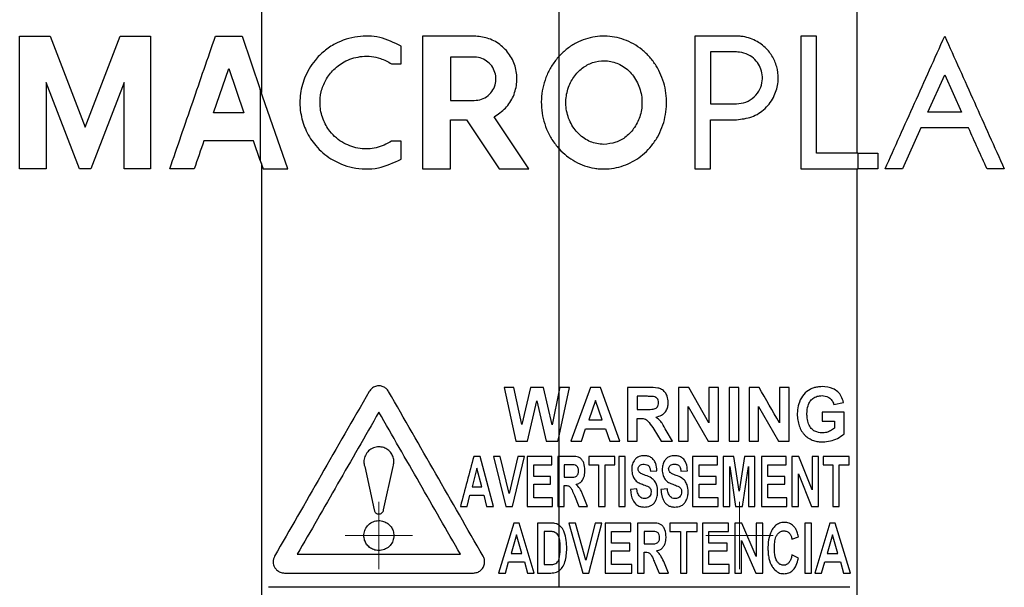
# Model space of a CAD drawing. Header units: millimetres. Extents: x 51 to 2966, y 67 to 3970.
# Tile 11 of 85: x 579 to 711, y 1713 to 1789. Entities that reach past the tile are written whole.
import ezdxf

# ---------------------------------------------------------------- set-up
doc = ezdxf.new("R2010")
doc.units = ezdxf.units.MM

# ---------------------------------------------------------------- blocks, each defined once
blk = doc.blocks.new('SW_CENTERMARKSYMBOL_1')
at = {"color": 0, "linetype": 'Continuous', "lineweight": 18}
for p, q in [((0, 2.5), (0, 4.5)), ((0, 0), (0, 2.5)), ((-2.5, 0), (-4.5, 0)), ((0, 0), (-2.5, 0)), ((0, 0), (0, -2.5)), ((0, 0), (2.5, 0)), ((2.5, 0), (4.5, 0)), ((0, -2.5), (0, -4.5))]:
    blk.add_line(p, q, dxfattribs=at)
blk = doc.blocks.new('SW_CENTERMARKSYMBOL_3')
at = {"color": 0, "linetype": 'Continuous', "lineweight": 18}
for p, q in [((0, 2.5), (0, 4.5)), ((0, 0), (0, 2.5)), ((-2.5, 0), (-4.5, 0)), ((0, 0), (-2.5, 0)), ((0, 0), (0, -2.5)), ((0, 0), (2.5, 0)), ((2.5, 0), (4.5, 0)), ((0, -2.5), (0, -4.5))]:
    blk.add_line(p, q, dxfattribs=at)

msp = doc.modelspace()

# ---------------------------------------------------------------- linework, layer by layer
at = {"color": 7, "linetype": 'Continuous', "lineweight": 25}
for p, q in [((691.09, 1844.75), (691.09, 1771.31)), ((651.3, 1784.26), (651.3, 1829.14)), ((611.52, 1828.33), (611.52, 1779.41)), ((579.21, 1769.2), (579.21, 1786.94)), ((579.21, 1786.94), (583.27, 1786.94)), ((583.27, 1786.94), (587.96, 1774.77)), ((587.96, 1774.77), (592.66, 1786.94)), ((592.66, 1786.94), (596.71, 1786.94)), ((596.71, 1786.94), (596.71, 1769.2)), ((605.38, 1786.94), (608.93, 1786.94)), ((608.93, 1786.94), (611.37, 1779.83)), ((633.04, 1786.94), (633.04, 1769.2)), ((639.97, 1786.94), (633.04, 1786.94)), ((675.01, 1786.94), (669.43, 1786.94)), ((669.43, 1786.94), (669.43, 1769.2)), ((685.7, 1786.94), (683.59, 1786.94)), ((683.59, 1786.94), (683.59, 1769.2)), ((685.7, 1771.31), (685.7, 1786.94)), ((630.2, 1783.24), (630.2, 1785.61)), ((675.01, 1784.83), (671.54, 1784.83)), ((671.54, 1784.83), (671.54, 1777.89)), ((628.92, 1783.24), (630.2, 1783.24)), ((639.97, 1784.12), (636.77, 1784.12)), ((636.77, 1784.12), (636.77, 1778.35)), ((651.3, 1771.88), (651.3, 1784.26)), ((605.11, 1776.68), (607.15, 1782.6)), ((607.15, 1782.6), (609.19, 1776.68)), ((700.59, 1776.79), (702.83, 1781.79)), ((702.83, 1781.79), (705.08, 1776.79)), ((587.19, 1769.2), (582.74, 1780.75)), ((582.74, 1780.75), (582.74, 1769.2)), ((593.19, 1780.75), (588.74, 1769.2)), ((593.19, 1769.2), (593.19, 1780.75)), ((615.04, 1769.2), (611.37, 1779.83)), ((611.37, 1779.83), (611.37, 1770.34)), ((636.77, 1778.35), (639.97, 1778.35)), ((671.54, 1777.89), (675.01, 1777.89)), ((609.19, 1776.68), (605.11, 1776.68)), ((705.08, 1776.79), (700.59, 1776.79)), ((636.77, 1775.76), (638.94, 1775.76)), ((636.77, 1769.2), (636.77, 1775.76)), ((638.94, 1775.76), (643.31, 1769.2)), ((647.25, 1769.2), (642.61, 1776.18)), ((671.54, 1775.78), (675.01, 1775.78)), ((671.54, 1769.2), (671.54, 1775.78)), ((699.64, 1774.68), (697.18, 1769.2)), ((611.37, 1770.34), (610.47, 1772.97)), ((630.2, 1772.9), (628.92, 1772.9)), ((630.2, 1770.53), (630.2, 1772.9)), ((651.3, 1739.66), (651.3, 1771.88)), ((691.23, 1771.31), (691.23, 1769.2)), ((693.88, 1771.31), (693.88, 1769.2)), ((611.37, 1770.34), (611.77, 1769.2)), ((611.52, 1769.92), (611.52, 1558.93)), ((582.74, 1769.2), (579.21, 1769.2)), ((596.71, 1769.2), (593.19, 1769.2)), ((602.53, 1769.2), (599.26, 1769.2)), ((611.77, 1769.2), (615.04, 1769.2)), ((633.04, 1769.2), (636.77, 1769.2)), ((643.31, 1769.2), (647.25, 1769.2)), ((691.09, 1769.2), (691.09, 1558.93)), ((693.88, 1769.2), (691.23, 1769.2)), ((697.18, 1769.2), (694.86, 1769.2)), ((643.95, 1740.04), (645.54, 1732.85)), ((645.27, 1740.04), (643.95, 1740.04)), ((646.3, 1735.1), (645.27, 1740.04)), ((647.46, 1740.04), (646.3, 1735.1)), ((649.21, 1740.04), (647.46, 1740.04)), ((650.36, 1735.02), (649.21, 1740.04)), ((651.3, 1739.66), (650.36, 1735.02)), ((651.38, 1740.04), (651.3, 1739.66)), ((651.3, 1733.56), (652.71, 1740.04)), ((651.3, 1733.56), (651.3, 1739.66)), ((652.71, 1740.04), (651.38, 1740.04)), ((655.49, 1740.04), (652.89, 1732.85)), ((656.83, 1740.04), (655.49, 1740.04)), ((659.44, 1732.85), (656.83, 1740.04)), ((660.45, 1740.04), (660.45, 1732.85)), ((663.28, 1740.04), (660.45, 1740.04)), ((668.63, 1740.04), (667.28, 1740.04)), ((667.28, 1740.04), (667.28, 1732.85)), ((671.33, 1735.33), (668.63, 1740.04)), ((671.33, 1740.04), (671.33, 1735.33)), ((672.62, 1740.04), (671.33, 1740.04)), ((672.62, 1732.85), (672.62, 1740.04)), ((675.3, 1740.04), (674.01, 1740.04)), ((674.01, 1740.04), (674.01, 1732.85)), ((675.3, 1732.85), (675.3, 1740.04)), ((676.68, 1740.04), (676.68, 1732.85)), ((680.74, 1740.04), (680.74, 1735.33)), ((682.03, 1740.04), (680.74, 1740.04)), ((682.03, 1732.85), (682.03, 1740.04)), ((656.17, 1738.29), (655.27, 1735.71)), ((657.07, 1735.71), (656.17, 1738.29)), ((662.85, 1738.85), (661.74, 1738.85)), ((661.74, 1738.85), (661.74, 1737.09)), ((647.07, 1732.85), (648.33, 1738.23)), ((648.33, 1738.23), (649.56, 1732.85)), ((661.74, 1737.09), (662.79, 1737.09)), ((668.57, 1737.5), (671.23, 1732.85)), ((668.57, 1732.85), (668.57, 1737.5)), ((677.97, 1737.5), (680.64, 1732.85)), ((677.97, 1732.85), (677.97, 1737.5)), ((688.02, 1737.74), (689.31, 1738.02)), ((655.27, 1735.71), (657.07, 1735.71)), ((661.74, 1735.9), (662.04, 1735.9)), ((661.74, 1732.85), (661.74, 1735.9)), ((686.45, 1736.73), (686.45, 1735.53)), ((689.4, 1736.73), (686.45, 1736.73)), ((689.4, 1733.84), (689.4, 1736.73)), ((654.28, 1732.85), (654.85, 1734.51)), ((654.85, 1734.51), (657.49, 1734.51)), ((657.49, 1734.51), (658.06, 1732.85)), ((663.96, 1734.48), (664.92, 1732.85)), ((686.45, 1735.53), (688.11, 1735.53)), ((688.11, 1735.53), (688.11, 1734.59)), ((651.15, 1732.85), (651.3, 1733.56)), ((651.3, 1730.83), (651.3, 1733.56)), ((666.45, 1732.85), (665.62, 1734.28)), ((645.54, 1732.85), (647.07, 1732.85)), ((649.56, 1732.85), (651.15, 1732.85)), ((652.89, 1732.85), (654.28, 1732.85)), ((658.06, 1732.85), (659.44, 1732.85)), ((660.45, 1732.85), (661.74, 1732.85)), ((664.92, 1732.85), (666.45, 1732.85)), ((667.28, 1732.85), (668.57, 1732.85)), ((671.23, 1732.85), (672.62, 1732.85)), ((674.01, 1732.85), (675.3, 1732.85)), ((676.68, 1732.85), (677.97, 1732.85)), ((680.64, 1732.85), (682.03, 1732.85)), ((642.53, 1724.15), (640.74, 1730.83)), ((642.53, 1730.83), (644.18, 1724.15)), ((643.43, 1730.83), (642.53, 1730.83)), ((644.65, 1725.89), (643.43, 1730.83)), ((645.79, 1730.83), (644.65, 1725.89)), ((645.07, 1724.15), (646.69, 1730.83)), ((646.69, 1730.83), (645.79, 1730.83)), ((647.04, 1730.83), (647.04, 1724.15)), ((650.33, 1730.83), (647.04, 1730.83)), ((650.33, 1729.7), (650.33, 1730.83)), ((651.11, 1730.83), (651.11, 1724.15)), ((651.3, 1730.83), (651.11, 1730.83)), ((651.3, 1724.15), (651.3, 1730.83)), ((653.01, 1730.83), (651.3, 1730.83)), ((655.28, 1730.83), (655.28, 1729.7)), ((658.75, 1730.83), (655.28, 1730.83)), ((658.75, 1729.7), (658.75, 1730.83)), ((659.27, 1730.83), (659.27, 1724.15)), ((660.13, 1730.83), (659.27, 1730.83)), ((660.13, 1724.15), (660.13, 1730.83)), ((669.15, 1730.83), (669.15, 1724.15)), ((672.45, 1730.83), (669.15, 1730.83)), ((672.45, 1729.7), (672.45, 1730.83)), ((673.23, 1730.83), (673.23, 1724.15)), ((674.66, 1730.83), (673.23, 1730.83)), ((675.35, 1726.19), (674.66, 1730.83)), ((676.06, 1730.83), (675.35, 1726.19)), ((677.48, 1730.83), (676.06, 1730.83)), ((677.48, 1724.15), (677.48, 1730.83)), ((678.35, 1730.83), (678.35, 1724.15)), ((681.64, 1730.83), (678.35, 1730.83)), ((681.64, 1729.7), (681.64, 1730.83)), ((682.42, 1730.83), (682.42, 1724.15)), ((683.33, 1730.83), (682.42, 1730.83)), ((685.11, 1726.37), (683.33, 1730.83)), ((685.11, 1730.83), (685.11, 1726.37)), ((685.98, 1730.83), (685.11, 1730.83)), ((685.98, 1724.15), (685.98, 1730.83)), ((686.58, 1730.83), (686.58, 1729.7)), ((690.05, 1729.7), (690.05, 1730.83)), ((625.32, 1729.48), (626.6, 1723.68)), ((627.84, 1723.68), (629.12, 1729.48)), ((640.32, 1729.26), (639.68, 1726.75)), ((640.96, 1726.75), (640.32, 1729.26)), ((647.91, 1729.7), (650.33, 1729.7)), ((647.91, 1728.14), (647.91, 1729.7)), ((652.72, 1729.7), (651.98, 1729.7)), ((651.98, 1729.7), (651.98, 1728.06)), ((655.28, 1729.7), (656.58, 1729.7)), ((656.58, 1729.7), (656.58, 1724.15)), ((657.45, 1724.15), (657.45, 1729.7)), ((670.02, 1728.14), (670.02, 1729.7)), ((674.1, 1729.5), (674.89, 1724.15)), ((674.1, 1724.15), (674.1, 1729.5)), ((675.79, 1724.15), (676.61, 1729.5)), ((676.61, 1729.5), (676.61, 1724.15)), ((679.21, 1729.7), (681.64, 1729.7)), ((679.21, 1728.14), (679.21, 1729.7)), ((686.58, 1729.7), (687.89, 1729.7)), ((687.89, 1729.7), (687.89, 1724.15)), ((688.75, 1729.7), (690.05, 1729.7)), ((688.75, 1724.15), (688.75, 1729.7)), ((650.16, 1728.14), (647.91, 1728.14)), ((650.16, 1727.1), (650.16, 1728.14)), ((651.98, 1728.06), (652.68, 1728.06)), ((663.52, 1728.84), (664.38, 1728.92)), ((667.59, 1728.84), (668.46, 1728.92)), ((672.28, 1728.14), (670.02, 1728.14)), ((672.28, 1727.1), (672.28, 1728.14)), ((681.47, 1728.14), (679.21, 1728.14)), ((681.47, 1727.1), (681.47, 1728.14)), ((683.29, 1728.51), (685.04, 1724.15)), ((683.29, 1724.15), (683.29, 1728.51)), ((639.68, 1726.75), (640.96, 1726.75)), ((647.91, 1727.1), (650.16, 1727.1)), ((647.91, 1725.28), (647.91, 1727.1)), ((651.98, 1726.93), (652.17, 1726.93)), ((651.98, 1724.15), (651.98, 1726.93)), ((661.69, 1726.49), (660.83, 1726.41)), ((665.77, 1726.49), (664.9, 1726.41)), ((670.02, 1727.1), (672.28, 1727.1)), ((670.02, 1725.28), (670.02, 1727.1)), ((679.21, 1727.1), (681.47, 1727.1)), ((679.21, 1725.28), (679.21, 1727.1)), ((639.02, 1724.15), (639.39, 1725.63)), ((639.39, 1725.63), (641.24, 1725.63)), ((641.24, 1725.63), (641.62, 1724.15)), ((650.42, 1725.28), (647.91, 1725.28)), ((650.42, 1724.15), (650.42, 1725.28)), ((653.35, 1725.61), (653.94, 1724.15)), ((655.1, 1724.15), (654.57, 1725.46)), ((672.54, 1724.15), (672.54, 1725.28)), ((681.73, 1725.28), (679.21, 1725.28)), ((681.73, 1724.15), (681.73, 1725.28)), ((638.11, 1724.15), (639.02, 1724.15)), ((641.62, 1724.15), (642.53, 1724.15)), ((644.18, 1724.15), (645.07, 1724.15)), ((647.04, 1724.15), (650.42, 1724.15)), ((651.11, 1724.15), (651.3, 1724.15)), ((651.3, 1721.65), (651.3, 1724.15)), ((651.3, 1724.15), (651.98, 1724.15)), ((653.94, 1724.15), (655.1, 1724.15)), ((656.58, 1724.15), (657.45, 1724.15)), ((659.27, 1724.15), (660.13, 1724.15)), ((669.15, 1724.15), (672.54, 1724.15)), ((673.23, 1724.15), (674.1, 1724.15)), ((674.89, 1724.15), (675.79, 1724.15)), ((676.61, 1724.15), (677.48, 1724.15)), ((682.42, 1724.15), (683.29, 1724.15)), ((685.04, 1724.15), (685.98, 1724.15)), ((687.89, 1724.15), (688.75, 1724.15)), ((645.24, 1721.93), (643.22, 1715.26)), ((645.97, 1721.93), (645.24, 1721.93)), ((647.99, 1715.26), (645.97, 1721.93)), ((648.43, 1721.93), (648.43, 1715.26)), ((650.14, 1721.93), (648.43, 1721.93)), ((651.3, 1719.98), (651.3, 1721.65)), ((652.59, 1721.93), (654.47, 1715.26)), ((653.49, 1721.93), (652.59, 1721.93)), ((654.89, 1716.99), (653.49, 1721.93)), ((656.11, 1721.93), (654.89, 1716.99)), ((655.27, 1715.26), (657.01, 1721.93)), ((657.01, 1721.93), (656.11, 1721.93)), ((657.45, 1721.93), (657.45, 1715.26)), ((660.91, 1721.93), (657.45, 1721.93)), ((660.91, 1720.81), (660.91, 1721.93)), ((661.78, 1721.93), (661.78, 1715.26)), ((663.77, 1721.93), (661.78, 1721.93)), ((666.12, 1721.93), (666.12, 1720.81)), ((669.76, 1721.93), (666.12, 1721.93)), ((669.76, 1720.81), (669.76, 1721.93)), ((670.45, 1721.93), (670.45, 1715.26)), ((673.92, 1721.93), (670.45, 1721.93)), ((673.92, 1720.81), (673.92, 1721.93)), ((674.79, 1721.93), (674.79, 1715.26)), ((677.65, 1717.48), (675.7, 1721.93)), ((677.65, 1721.93), (677.65, 1717.48)), ((678.52, 1721.93), (677.65, 1721.93)), ((678.52, 1715.26), (678.52, 1721.93)), ((684.16, 1721.93), (684.16, 1715.26)), ((685.02, 1721.93), (684.16, 1721.93)), ((685.02, 1715.26), (685.02, 1721.93)), ((687.47, 1721.93), (685.46, 1715.26)), ((688.21, 1721.93), (687.47, 1721.93)), ((690.23, 1715.26), (688.21, 1721.93)), ((645.61, 1720.36), (644.89, 1717.86)), ((646.33, 1717.86), (645.61, 1720.36)), ((649.76, 1720.81), (649.29, 1720.81)), ((649.29, 1720.81), (649.29, 1716.38)), ((651.3, 1717.17), (651.3, 1719.98)), ((658.31, 1720.81), (660.91, 1720.81)), ((658.31, 1719.25), (658.31, 1720.81)), ((662.65, 1720.81), (662.65, 1719.16)), ((666.12, 1720.81), (667.51, 1720.81)), ((667.51, 1720.81), (667.51, 1715.26)), ((668.37, 1715.26), (668.37, 1720.81)), ((671.32, 1719.25), (671.32, 1720.81)), ((682.42, 1719.77), (683.29, 1720.11)), ((687.84, 1720.36), (687.12, 1717.86)), ((688.56, 1717.86), (687.84, 1720.36)), ((660.74, 1719.25), (658.31, 1719.25)), ((660.74, 1718.21), (660.74, 1719.25)), ((662.65, 1719.16), (663.41, 1719.16)), ((673.75, 1719.25), (671.32, 1719.25)), ((673.75, 1718.21), (673.75, 1719.25)), ((675.66, 1719.61), (677.58, 1715.26)), ((675.66, 1715.26), (675.66, 1719.61)), ((644.89, 1717.86), (646.33, 1717.86)), ((658.31, 1718.21), (660.74, 1718.21)), ((658.31, 1716.38), (658.31, 1718.21)), ((662.65, 1718.03), (662.84, 1718.03)), ((662.65, 1715.26), (662.65, 1718.03)), ((671.32, 1718.21), (673.75, 1718.21)), ((671.32, 1716.38), (671.32, 1718.21)), ((683.29, 1717.25), (682.42, 1717.69)), ((687.12, 1717.86), (688.56, 1717.86)), ((644.14, 1715.26), (644.56, 1716.73)), ((644.56, 1716.73), (646.66, 1716.73)), ((646.66, 1716.73), (647.08, 1715.26)), ((649.29, 1716.38), (650.06, 1716.38)), ((651.3, 1715.56), (651.3, 1717.17)), ((661, 1716.38), (658.31, 1716.38)), ((661, 1715.26), (661, 1716.38)), ((664.05, 1716.7), (664.68, 1715.26)), ((665.94, 1715.26), (665.38, 1716.56)), ((674.01, 1715.26), (674.01, 1716.38)), ((686.37, 1715.26), (686.8, 1716.73)), ((686.8, 1716.73), (688.89, 1716.73)), ((688.89, 1716.73), (689.32, 1715.26)), ((643.22, 1715.26), (644.14, 1715.26)), ((647.08, 1715.26), (647.99, 1715.26)), ((648.43, 1715.26), (650.19, 1715.26)), ((651.3, 1713.35), (651.3, 1715.56)), ((654.47, 1715.26), (655.27, 1715.26)), ((657.45, 1715.26), (661, 1715.26)), ((661.78, 1715.26), (662.65, 1715.26)), ((667.51, 1715.26), (668.37, 1715.26)), ((670.45, 1715.26), (674.01, 1715.26)), ((674.79, 1715.26), (675.66, 1715.26)), ((677.58, 1715.26), (678.52, 1715.26)), ((684.16, 1715.26), (685.02, 1715.26)), ((685.46, 1715.26), (686.37, 1715.26)), ((689.32, 1715.26), (690.23, 1715.26))]:
    msp.add_line(p, q, dxfattribs=at)
for points, knots in [([(630.2, 1785.61), (629.25, 1786.06), (627.36, 1786.97), (624.24, 1787.01), (621.75, 1786.22), (619.9, 1784.99), (618.43, 1783.54), (617.23, 1781.54), (616.59, 1778.98), (616.69, 1776.48), (617.45, 1774.17), (618.8, 1772.11), (620.88, 1770.34), (623.21, 1769.39), (625.4, 1769.15), (627.64, 1769.3), (629.19, 1770.05), (630.2, 1770.53)], [0, 0, 0, 0, 0.080975, 0.161682, 0.250438, 0.298929, 0.347384, 0.42007, 0.480474, 0.541084, 0.59739, 0.658434, 0.731263, 0.818131, 0.865769, 0.913384, 1, 1, 1, 1]), ([(651.3, 1771.88), (651.63, 1771.55), (652.28, 1770.91), (653.82, 1769.91), (655.35, 1769.37), (656.9, 1769.19), (658, 1769.2), (659.29, 1769.42), (660.53, 1769.86), (662.08, 1770.69), (663.43, 1771.92), (664.47, 1773.43), (665.08, 1774.73), (665.49, 1776.11), (665.68, 1777.54), (665.65, 1778.98), (665.41, 1780.39), (664.95, 1781.74), (664.29, 1783.01), (663.44, 1784.15), (662.42, 1785.13), (661.27, 1785.92), (660.02, 1786.49), (658.73, 1786.84), (657.42, 1786.97), (655.67, 1786.86), (653.94, 1786.28), (652.35, 1785.29), (651.66, 1784.61), (651.3, 1784.26)], [0, 0, 0, 0, 0.033845, 0.067611, 0.134284, 0.150606, 0.182987, 0.215366, 0.247741, 0.280112, 0.34544, 0.380634, 0.415826, 0.451017, 0.486205, 0.521393, 0.556581, 0.591767, 0.626955, 0.662144, 0.697338, 0.732361, 0.766306, 0.799297, 0.831597, 0.863565, 0.928188, 0.963529, 1, 1, 1, 1]), ([(599.26, 1769.2), (600.29, 1772.17), (602.34, 1778.12), (604.36, 1784), (605.38, 1786.94)], [0, 0, 0, 0, 0.49973, 1, 1, 1, 1]), ([(642.61, 1776.18), (643.14, 1776.53), (644.22, 1777.23), (645.28, 1778.9), (645.76, 1780.79), (645.58, 1782.73), (644.78, 1784.5), (643.44, 1785.88), (641.77, 1786.78), (640.56, 1786.88), (639.97, 1786.94)], [0, 0, 0, 0, 0.1272, 0.254433, 0.380919, 0.506843, 0.632309, 0.757315, 0.8822, 1, 1, 1, 1]), ([(675.01, 1775.78), (675.7, 1775.86), (677.09, 1776.01), (678.88, 1777.17), (680.12, 1778.84), (680.65, 1780.73), (680.55, 1782.47), (680, 1784.02), (679, 1785.38), (677.54, 1786.45), (676.1, 1786.9), (675.22, 1786.93), (675.01, 1786.94)], [0, 0, 0, 0, 0.123661, 0.247444, 0.365929, 0.46825, 0.556468, 0.64208, 0.735219, 0.841862, 0.962125, 1, 1, 1, 1]), ([(694.86, 1769.2), (696.17, 1772.12), (698.8, 1777.96), (701.49, 1783.94), (702.83, 1786.94)], [0, 0, 0, 0, 0.49907, 1, 1, 1, 1]), ([(702.83, 1786.94), (704.15, 1784), (706.79, 1778.13), (709.46, 1772.18), (710.8, 1769.2)], [0, 0, 0, 0, 0.499513, 1, 1, 1, 1]), ([(675.01, 1777.89), (675.43, 1777.94), (676.29, 1778.03), (677.4, 1778.74), (678.18, 1779.77), (678.51, 1780.93), (678.46, 1782.03), (678.11, 1783.01), (677.48, 1783.87), (676.56, 1784.53), (675.68, 1784.8), (675.14, 1784.82), (675.01, 1784.83)], [0, 0, 0, 0, 0.123048, 0.246283, 0.362794, 0.464732, 0.555133, 0.643378, 0.737883, 0.843919, 0.96225, 1, 1, 1, 1]), ([(628.92, 1772.9), (628.25, 1772.55), (626.9, 1771.86), (624.63, 1771.82), (622.45, 1772.53), (620.73, 1773.97), (619.66, 1775.82), (619.26, 1777.71), (619.44, 1779.53), (620.08, 1781.16), (621.2, 1782.61), (622.85, 1783.78), (625.01, 1784.37), (627.19, 1784.18), (628.43, 1783.51), (628.92, 1783.24)], [0, 0, 0, 0, 0.084611, 0.169006, 0.259632, 0.352393, 0.420201, 0.488346, 0.54854, 0.608, 0.674664, 0.753252, 0.843564, 0.938001, 1, 1, 1, 1]), ([(639.97, 1778.35), (640.3, 1778.38), (640.96, 1778.45), (641.84, 1778.96), (642.49, 1779.71), (642.85, 1780.64), (642.89, 1781.63), (642.59, 1782.57), (642.01, 1783.35), (641.21, 1783.9), (640.49, 1784.11), (640.07, 1784.12), (639.97, 1784.12)], [0, 0, 0, 0, 0.110326, 0.220695, 0.329933, 0.43752, 0.543768, 0.64913, 0.754135, 0.859506, 0.966164, 1, 1, 1, 1]), ([(651.3, 1784.26), (650.98, 1783.88), (650.35, 1783.11), (649.65, 1781.78), (649.17, 1780.37), (648.92, 1778.89), (648.91, 1777.4), (649.14, 1775.92), (649.6, 1774.48), (650.3, 1773.09), (650.97, 1772.29), (651.3, 1771.88)], [0, 0, 0, 0, 0.109943, 0.219861, 0.329764, 0.439654, 0.54954, 0.659431, 0.769328, 0.882893, 1, 1, 1, 1]), ([(657.29, 1772.48), (657.83, 1772.54), (658.89, 1772.65), (660.33, 1773.48), (661.48, 1774.74), (662.25, 1776.4), (662.48, 1778.33), (662.08, 1780.3), (661.05, 1782.02), (659.54, 1783.21), (657.82, 1783.73), (656.16, 1783.61), (654.67, 1782.95), (653.44, 1781.85), (652.54, 1780.31), (652.11, 1778.44), (652.31, 1776.43), (653.18, 1774.57), (654.59, 1773.2), (656.06, 1772.56), (656.97, 1772.5), (657.29, 1772.48)], [0, 0, 0, 0, 0.04792, 0.095769, 0.145833, 0.199605, 0.256962, 0.316699, 0.376707, 0.434211, 0.486945, 0.535134, 0.581664, 0.629679, 0.681481, 0.738273, 0.798709, 0.859826, 0.918112, 0.971242, 1, 1, 1, 1]), ([(610.47, 1772.97), (609.43, 1772.97), (607.35, 1772.97), (605.01, 1772.97), (603.83, 1772.97)], [0, 0, 0, 0, 0.497864, 1, 1, 1, 1]), ([(683.59, 1769.2), (684.94, 1769.2), (687.64, 1769.2), (690.03, 1769.2), (691.23, 1769.2)], [0, 0, 0, 0, 0.497837, 1, 1, 1, 1]), ([(628.52, 1739.49), (628.42, 1739.63), (628.22, 1739.91), (627.79, 1740.16), (627.29, 1740.28), (626.75, 1740.21), (626.25, 1739.95), (626.02, 1739.64), (625.92, 1739.49)], [0, 0, 0, 0, 0.152432, 0.304452, 0.467728, 0.645106, 0.829634, 1, 1, 1, 1]), ([(665.89, 1738.05), (665.87, 1738.33), (665.82, 1738.81), (665.48, 1739.41), (665.03, 1739.8), (664.27, 1740.03), (663.69, 1740.04), (663.28, 1740.04)], [0, 0, 0, 0, 0.211195, 0.373118, 0.536233, 0.674725, 1, 1, 1, 1]), ([(684.86, 1739.78), (684.56, 1739.58), (683.96, 1739.19), (683.39, 1738.17), (683.16, 1737.22), (683.14, 1736.67), (683.13, 1736.47)], [0, 0, 0, 0, 0.299011, 0.600939, 0.858397, 1, 1, 1, 1]), ([(686.46, 1740.14), (686.25, 1740.13), (685.87, 1740.11), (685.33, 1740), (685.01, 1739.86), (684.86, 1739.78)], [0, 0, 0, 0, 0.397121, 0.695569, 1, 1, 1, 1]), ([(689.31, 1738.02), (689.23, 1738.3), (689.06, 1738.87), (688.55, 1739.5), (687.7, 1740.05), (686.96, 1740.1), (686.46, 1740.14)], [0, 0, 0, 0, 0.193806, 0.387952, 0.587883, 1, 1, 1, 1]), ([(625.92, 1739.49), (623.74, 1735.7), (621.59, 1731.97), (617.38, 1724.63), (615.31, 1721.03), (613.28, 1717.5)], [0, 0, 0, 0, 0.5, 0.5, 1, 1, 1, 1]), ([(641.15, 1717.5), (639.03, 1721.18), (634.8, 1728.56), (630.61, 1735.84), (628.52, 1739.49)], [0, 0, 0, 0, 0.498959, 1, 1, 1, 1]), ([(663.88, 1738.82), (663.71, 1738.83), (663.45, 1738.84), (663.11, 1738.85), (662.93, 1738.85), (662.85, 1738.85)], [0, 0, 0, 0, 0.499166, 0.749579, 1, 1, 1, 1]), ([(664.6, 1737.99), (664.59, 1738.11), (664.57, 1738.32), (664.42, 1738.57), (664.21, 1738.73), (664.02, 1738.8), (663.9, 1738.82), (663.88, 1738.82)], [0, 0, 0, 0, 0.301103, 0.498541, 0.695772, 0.957311, 1, 1, 1, 1]), ([(684.42, 1736.53), (684.44, 1736.9), (684.48, 1737.47), (684.8, 1738.17), (685.23, 1738.61), (685.8, 1738.9), (686.22, 1738.92), (686.44, 1738.94)], [0, 0, 0, 0, 0.27007, 0.427871, 0.585748, 0.787002, 1, 1, 1, 1]), ([(686.44, 1738.94), (686.72, 1738.91), (687.17, 1738.86), (687.69, 1738.45), (687.92, 1738.06), (688, 1737.8), (688.02, 1737.74)], [0, 0, 0, 0, 0.423096, 0.671959, 0.922674, 1, 1, 1, 1]), ([(662.79, 1737.09), (663.09, 1737.1), (663.5, 1737.1), (664, 1737.15), (664.27, 1737.26), (664.46, 1737.44), (664.58, 1737.7), (664.59, 1737.88), (664.6, 1737.99)], [0, 0, 0, 0, 0.393307, 0.532878, 0.648164, 0.763953, 0.868157, 1, 1, 1, 1]), ([(664.22, 1736.07), (664.49, 1736.14), (664.94, 1736.24), (665.46, 1736.66), (665.76, 1737.15), (665.88, 1737.64), (665.89, 1737.94), (665.89, 1738.05)], [0, 0, 0, 0, 0.29018, 0.487922, 0.68578, 0.883737, 1, 1, 1, 1]), ([(627.22, 1736.74), (625.37, 1733.52), (621.66, 1727.07), (618.1, 1720.87), (616.31, 1717.76)], [0, 0, 0, 0, 0.498674, 1, 1, 1, 1]), ([(638.12, 1717.76), (636.29, 1720.94), (632.64, 1727.31), (629.02, 1733.59), (627.22, 1736.74)], [0, 0, 0, 0, 0.499168, 1, 1, 1, 1]), ([(662.04, 1735.9), (662.25, 1735.9), (662.59, 1735.9), (663.04, 1735.7), (663.47, 1735.21), (663.76, 1734.78), (663.96, 1734.48)], [0, 0, 0, 0, 0.248887, 0.392927, 0.571884, 1, 1, 1, 1]), ([(665.62, 1734.28), (665.45, 1734.61), (665.18, 1735.11), (664.7, 1735.72), (664.38, 1735.96), (664.22, 1736.07)], [0, 0, 0, 0, 0.488027, 0.739133, 1, 1, 1, 1]), ([(683.13, 1736.47), (683.13, 1736.34), (683.14, 1736.2), (683.16, 1735.94), (683.17, 1735.81), (683.24, 1735.41), (683.31, 1735.15), (683.48, 1734.66), (683.58, 1734.43), (683.77, 1734.11), (683.85, 1734.01), (684, 1733.82), (684.08, 1733.73), (684.24, 1733.57), (684.33, 1733.49), (684.51, 1733.35), (684.61, 1733.29), (684.89, 1733.12), (685.09, 1733.02), (685.5, 1732.89), (685.7, 1732.84), (686.02, 1732.79), (686.12, 1732.78), (686.33, 1732.76), (686.43, 1732.76), (686.54, 1732.76)], [0, 0, 0, 0, 0.0625, 0.0625, 0.125, 0.125, 0.25, 0.25, 0.375, 0.375, 0.4375, 0.4375, 0.5, 0.5, 0.5625, 0.5625, 0.625, 0.625, 0.75, 0.75, 0.875, 0.875, 0.9375, 0.9375, 1, 1, 1, 1]), ([(686.44, 1733.96), (686.12, 1733.99), (685.6, 1734.05), (684.98, 1734.54), (684.6, 1735.16), (684.44, 1735.86), (684.43, 1736.34), (684.42, 1736.53)], [0, 0, 0, 0, 0.3003209, 0.4786718, 0.6580489, 0.8577509, 1, 1, 1, 1]), ([(688.11, 1734.59), (687.93, 1734.47), (687.59, 1734.23), (687.03, 1734.01), (686.64, 1733.98), (686.44, 1733.96)], [0, 0, 0, 0, 0.345457, 0.667784, 1, 1, 1, 1]), ([(686.54, 1732.76), (686.88, 1732.79), (687.55, 1732.84), (688.53, 1733.19), (689.11, 1733.62), (689.4, 1733.84)], [0, 0, 0, 0, 0.33297, 0.660618, 1, 1, 1, 1]), ([(629.12, 1729.48), (629.16, 1729.69), (629.26, 1730.09), (629.15, 1730.72), (628.88, 1731.28), (628.44, 1731.73), (627.86, 1732.04), (627.19, 1732.15), (626.47, 1732.01), (625.83, 1731.62), (625.38, 1731.01), (625.19, 1730.32), (625.22, 1729.8), (625.3, 1729.55), (625.32, 1729.48)], [0, 0, 0, 0, 0.078785, 0.157618, 0.23572, 0.316436, 0.403103, 0.497827, 0.600322, 0.706273, 0.807441, 0.896992, 0.975928, 1, 1, 1, 1]), ([(654.76, 1728.96), (654.73, 1729.3), (654.7, 1729.79), (654.4, 1730.35), (654.1, 1730.66), (653.61, 1730.82), (653.24, 1730.83), (653.01, 1730.83)], [0, 0, 0, 0, 0.340565, 0.486011, 0.632728, 0.76094, 1, 1, 1, 1]), ([(662.66, 1730.92), (662.44, 1730.9), (662.07, 1730.88), (661.6, 1730.6), (661.26, 1730.21), (661.04, 1729.68), (661.01, 1729.27), (661, 1729.07)], [0, 0, 0, 0, 0.240048, 0.403582, 0.566922, 0.792107, 1, 1, 1, 1]), ([(664.38, 1728.92), (664.36, 1729.24), (664.31, 1729.75), (663.99, 1730.35), (663.6, 1730.71), (663.13, 1730.89), (662.82, 1730.91), (662.66, 1730.92)], [0, 0, 0, 0, 0.318949, 0.49839, 0.678756, 0.843396, 1, 1, 1, 1]), ([(666.74, 1730.92), (666.52, 1730.9), (666.15, 1730.88), (665.68, 1730.61), (665.34, 1730.22), (665.12, 1729.68), (665.09, 1729.27), (665.08, 1729.07)], [0, 0, 0, 0, 0.23798, 0.402821, 0.567589, 0.788361, 1, 1, 1, 1]), ([(668.46, 1728.92), (668.43, 1729.24), (668.39, 1729.75), (668.06, 1730.36), (667.67, 1730.71), (667.21, 1730.89), (666.89, 1730.91), (666.74, 1730.92)], [0, 0, 0, 0, 0.315837, 0.495118, 0.675211, 0.84129, 1, 1, 1, 1]), ([(653.49, 1729.65), (653.36, 1729.69), (653.23, 1729.69), (652.98, 1729.7), (652.85, 1729.7), (652.72, 1729.7)], [0, 0, 0, 0, 0.5, 0.5, 1, 1, 1, 1]), ([(653.89, 1728.9), (653.89, 1728.97), (653.89, 1729.05), (653.86, 1729.2), (653.84, 1729.27), (653.78, 1729.41), (653.73, 1729.48), (653.65, 1729.56), (653.62, 1729.58), (653.56, 1729.62), (653.52, 1729.64), (653.49, 1729.65)], [0, 0, 0, 0, 0.25, 0.25, 0.5, 0.5, 0.75, 0.75, 0.875, 0.875, 1, 1, 1, 1]), ([(661, 1729.07), (661.03, 1728.8), (661.07, 1728.33), (661.38, 1727.72), (661.85, 1727.32), (662.23, 1727.17), (662.43, 1727.1)], [0, 0, 0, 0, 0.307007, 0.532727, 0.760792, 1, 1, 1, 1]), ([(661.87, 1729.15), (661.88, 1729.24), (661.89, 1729.4), (662.03, 1729.58), (662.22, 1729.72), (662.44, 1729.78), (662.6, 1729.79), (662.66, 1729.79)], [0, 0, 0, 0, 0.218875, 0.410156, 0.585374, 0.834113, 1, 1, 1, 1]), ([(662.05, 1728.7), (662.02, 1728.73), (661.95, 1728.81), (661.88, 1728.97), (661.87, 1729.09), (661.87, 1729.15)], [0, 0, 0, 0, 0.251275, 0.639079, 1, 1, 1, 1]), ([(662.66, 1729.79), (662.79, 1729.78), (663, 1729.76), (663.24, 1729.61), (663.4, 1729.38), (663.48, 1729.11), (663.51, 1728.91), (663.52, 1728.84)], [0, 0, 0, 0, 0.278033, 0.430759, 0.583902, 0.852026, 1, 1, 1, 1]), ([(665.08, 1729.07), (665.1, 1728.8), (665.15, 1728.33), (665.45, 1727.72), (665.93, 1727.32), (666.31, 1727.18), (666.5, 1727.1)], [0, 0, 0, 0, 0.301193, 0.527741, 0.756586, 1, 1, 1, 1]), ([(665.94, 1729.15), (665.95, 1729.24), (665.97, 1729.4), (666.11, 1729.58), (666.29, 1729.72), (666.51, 1729.78), (666.67, 1729.79), (666.74, 1729.79)], [0, 0, 0, 0, 0.216726, 0.402905, 0.57535, 0.824837, 1, 1, 1, 1]), ([(666.12, 1728.7), (666.1, 1728.73), (666.03, 1728.81), (665.96, 1728.97), (665.95, 1729.09), (665.94, 1729.15)], [0, 0, 0, 0, 0.25025, 0.634037, 1, 1, 1, 1]), ([(666.74, 1729.79), (666.8, 1729.79), (666.85, 1729.79), (666.97, 1729.77), (667.03, 1729.76), (667.19, 1729.69), (667.3, 1729.62), (667.44, 1729.43), (667.49, 1729.31), (667.54, 1729.14), (667.55, 1729.08), (667.58, 1728.96), (667.58, 1728.9), (667.59, 1728.84)], [0, 0, 0, 0, 0.125, 0.125, 0.25, 0.25, 0.5, 0.5, 0.75, 0.75, 0.875, 0.875, 1, 1, 1, 1]), ([(652.68, 1728.06), (652.83, 1728.06), (653.09, 1728.06), (653.4, 1728.08), (653.62, 1728.17), (653.75, 1728.31), (653.87, 1728.56), (653.88, 1728.77), (653.89, 1728.9)], [0, 0, 0, 0, 0.252443, 0.444547, 0.54331, 0.641887, 0.776636, 1, 1, 1, 1]), ([(653.57, 1727.1), (653.74, 1727.15), (654.07, 1727.25), (654.42, 1727.62), (654.69, 1728.14), (654.75, 1728.61), (654.76, 1728.91), (654.76, 1728.96)], [0, 0, 0, 0, 0.211789, 0.425274, 0.616156, 0.942438, 1, 1, 1, 1]), ([(662.86, 1728.29), (662.72, 1728.34), (662.51, 1728.43), (662.23, 1728.56), (662.11, 1728.65), (662.05, 1728.7)], [0, 0, 0, 0, 0.49454, 0.744723, 1, 1, 1, 1]), ([(664.47, 1726.09), (664.45, 1726.42), (664.42, 1726.94), (664.08, 1727.58), (663.57, 1728.02), (663.13, 1728.19), (662.86, 1728.29)], [0, 0, 0, 0, 0.32645, 0.516508, 0.707487, 1, 1, 1, 1]), ([(666.94, 1728.29), (666.8, 1728.34), (666.58, 1728.43), (666.31, 1728.56), (666.18, 1728.65), (666.12, 1728.7)], [0, 0, 0, 0, 0.494687, 0.744848, 1, 1, 1, 1]), ([(668.55, 1726.09), (668.53, 1726.42), (668.49, 1726.94), (668.16, 1727.57), (667.65, 1728.02), (667.21, 1728.19), (666.94, 1728.29)], [0, 0, 0, 0, 0.323548, 0.512196, 0.701649, 1, 1, 1, 1]), ([(652.17, 1726.93), (652.27, 1726.93), (652.44, 1726.92), (652.66, 1726.85), (652.87, 1726.66), (653.09, 1726.24), (653.24, 1725.85), (653.35, 1725.61)], [0, 0, 0, 0, 0.1640081, 0.2597722, 0.3553636, 0.5839081, 1, 1, 1, 1]), ([(654.57, 1725.46), (654.51, 1725.61), (654.38, 1725.91), (654.14, 1726.45), (653.85, 1726.85), (653.61, 1727.06), (653.57, 1727.1)], [0, 0, 0, 0, 0.250488, 0.5011, 0.923182, 1, 1, 1, 1]), ([(662.7, 1725.19), (662.58, 1725.21), (662.36, 1725.23), (662.08, 1725.42), (661.85, 1725.76), (661.74, 1726.15), (661.7, 1726.42), (661.69, 1726.49)], [0, 0, 0, 0, 0.20481, 0.353198, 0.543863, 0.879022, 1, 1, 1, 1]), ([(662.43, 1727.1), (662.65, 1727.02), (663, 1726.9), (663.4, 1726.69), (663.56, 1726.45), (663.6, 1726.26), (663.6, 1726.15), (663.6, 1726.11)], [0, 0, 0, 0, 0.4357133, 0.6656251, 0.7990346, 0.9318904, 1, 1, 1, 1]), ([(666.77, 1725.19), (666.65, 1725.21), (666.44, 1725.23), (666.17, 1725.41), (665.93, 1725.75), (665.82, 1726.14), (665.78, 1726.41), (665.77, 1726.49)], [0, 0, 0, 0, 0.202833, 0.353078, 0.542304, 0.868436, 1, 1, 1, 1]), ([(666.5, 1727.1), (666.73, 1727.02), (667.07, 1726.9), (667.47, 1726.69), (667.63, 1726.45), (667.67, 1726.27), (667.68, 1726.15), (667.68, 1726.11)], [0, 0, 0, 0, 0.4365443, 0.6663642, 0.797622, 0.9284615, 1, 1, 1, 1]), ([(660.83, 1726.41), (660.89, 1725.9), (660.98, 1725.21), (661.49, 1724.48), (661.93, 1724.18), (662.35, 1724.08), (662.59, 1724.07), (662.66, 1724.07)], [0, 0, 0, 0, 0.450349, 0.614994, 0.78073, 0.929664, 1, 1, 1, 1]), ([(662.66, 1724.07), (662.94, 1724.09), (663.38, 1724.12), (663.89, 1724.45), (664.23, 1724.9), (664.44, 1725.47), (664.46, 1725.9), (664.47, 1726.09)], [0, 0, 0, 0, 0.272243, 0.427183, 0.581828, 0.81596, 1, 1, 1, 1]), ([(663.6, 1726.11), (663.59, 1725.99), (663.57, 1725.76), (663.4, 1725.48), (663.18, 1725.29), (662.93, 1725.2), (662.77, 1725.2), (662.7, 1725.19)], [0, 0, 0, 0, 0.249577, 0.454951, 0.660668, 0.849428, 1, 1, 1, 1]), ([(664.9, 1726.41), (664.92, 1726.27), (664.93, 1726.13), (664.97, 1725.85), (665, 1725.72), (665.07, 1725.45), (665.11, 1725.32), (665.21, 1725.06), (665.27, 1724.93), (665.42, 1724.69), (665.51, 1724.58), (665.71, 1724.39), (665.82, 1724.31), (666.06, 1724.18), (666.19, 1724.14), (666.4, 1724.09), (666.46, 1724.08), (666.6, 1724.07), (666.67, 1724.07), (666.74, 1724.07)], [0, 0, 0, 0, 0.125, 0.125, 0.25, 0.25, 0.375, 0.375, 0.5, 0.5, 0.625, 0.625, 0.75, 0.75, 0.875, 0.875, 0.9375, 0.9375, 1, 1, 1, 1]), ([(666.74, 1724.07), (667.02, 1724.09), (667.47, 1724.12), (667.99, 1724.47), (668.31, 1724.93), (668.52, 1725.49), (668.54, 1725.91), (668.55, 1726.09)], [0, 0, 0, 0, 0.282276, 0.438745, 0.594838, 0.825979, 1, 1, 1, 1]), ([(667.68, 1726.11), (667.67, 1725.99), (667.65, 1725.77), (667.49, 1725.49), (667.27, 1725.3), (667.02, 1725.2), (666.85, 1725.2), (666.77, 1725.19)], [0, 0, 0, 0, 0.242716, 0.445233, 0.647931, 0.840024, 1, 1, 1, 1]), ([(626.6, 1723.68), (626.61, 1723.62), (626.64, 1723.49), (626.75, 1723.33), (626.9, 1723.2), (627.1, 1723.13), (627.32, 1723.13), (627.54, 1723.21), (627.72, 1723.36), (627.81, 1723.54), (627.83, 1723.65), (627.84, 1723.68)], [0, 0, 0, 0, 0.101681, 0.203159, 0.309829, 0.427704, 0.55668, 0.691714, 0.8236, 0.944283, 1, 1, 1, 1]), ([(629.22, 1720.26), (629.2, 1720.47), (629.16, 1720.88), (628.86, 1721.44), (628.42, 1721.89), (627.84, 1722.19), (627.16, 1722.3), (626.45, 1722.15), (625.81, 1721.75), (625.37, 1721.14), (625.19, 1720.45), (625.24, 1719.8), (625.47, 1719.23), (625.85, 1718.75), (626.38, 1718.4), (627.05, 1718.22), (627.78, 1718.29), (628.46, 1718.63), (628.96, 1719.19), (629.19, 1719.77), (629.21, 1720.13), (629.22, 1720.26)], [0, 0, 0, 0, 0.0470547, 0.0940689, 0.1422279, 0.1940001, 0.2505923, 0.3117751, 0.3748866, 0.4349784, 0.4880834, 0.5349649, 0.579715, 0.6263771, 0.6777206, 0.734872, 0.7965782, 0.8591264, 0.9182536, 0.9718788, 1, 1, 1, 1]), ([(651.3, 1721.65), (651.18, 1721.72), (650.85, 1721.92), (650.43, 1721.93), (650.17, 1721.93), (650.14, 1721.93)], [0, 0, 0, 0, 0.353543, 0.933599, 1, 1, 1, 1]), ([(652.33, 1718.53), (652.32, 1718.89), (652.3, 1719.63), (652.08, 1720.59), (651.71, 1721.28), (651.41, 1721.55), (651.3, 1721.65)], [0, 0, 0, 0, 0.32033, 0.649602, 0.86812, 1, 1, 1, 1]), ([(665.6, 1720.06), (665.57, 1720.39), (665.54, 1720.88), (665.24, 1721.42), (664.95, 1721.73), (664.44, 1721.92), (664.04, 1721.93), (663.77, 1721.93)], [0, 0, 0, 0, 0.312097, 0.468455, 0.597645, 0.727915, 1, 1, 1, 1]), ([(679.87, 1721.19), (679.76, 1721), (679.44, 1720.46), (679.24, 1719.52), (679.22, 1718.82), (679.21, 1718.54)], [0, 0, 0, 0, 0.249432, 0.692873, 1, 1, 1, 1]), ([(681.41, 1722.02), (681.19, 1722), (680.76, 1721.96), (680.23, 1721.64), (679.98, 1721.33), (679.87, 1721.19)], [0, 0, 0, 0, 0.3924245, 0.7300557, 1, 1, 1, 1]), ([(682.73, 1721.41), (682.57, 1721.56), (682.23, 1721.89), (681.73, 1722.01), (681.46, 1722.02), (681.41, 1722.02)], [0, 0, 0, 0, 0.433836, 0.911357, 1, 1, 1, 1]), ([(683.29, 1720.11), (683.24, 1720.32), (683.14, 1720.73), (682.93, 1721.16), (682.77, 1721.36), (682.73, 1721.41)], [0, 0, 0, 0, 0.433578, 0.869819, 1, 1, 1, 1]), ([(650.59, 1720.75), (650.52, 1720.76), (650.38, 1720.79), (650.1, 1720.8), (649.9, 1720.81), (649.76, 1720.81)], [0, 0, 0, 0, 0.250752, 0.501119, 1, 1, 1, 1]), ([(651.3, 1719.98), (651.25, 1720.11), (651.16, 1720.34), (650.91, 1720.62), (650.69, 1720.7), (650.59, 1720.75)], [0, 0, 0, 0, 0.380778, 0.684543, 1, 1, 1, 1]), ([(651.46, 1718.58), (651.46, 1718.81), (651.46, 1719.29), (651.36, 1719.75), (651.3, 1719.98)], [0, 0, 0, 0, 0.4960712, 1, 1, 1, 1]), ([(663.41, 1719.16), (663.72, 1719.14), (664.1, 1719.11), (664.5, 1719.32), (664.63, 1719.49), (664.72, 1719.72), (664.73, 1719.89), (664.73, 1720)], [0, 0, 0, 0, 0.4979685, 0.6071502, 0.7161072, 0.8303489, 1, 1, 1, 1]), ([(664.29, 1720.76), (664.15, 1720.79), (664.01, 1720.8), (663.73, 1720.81), (663.59, 1720.81), (663.45, 1720.81)], [0, 0, 0, 0, 0.5, 0.5, 1, 1, 1, 1]), ([(664.73, 1720), (664.72, 1720.12), (664.71, 1720.3), (664.6, 1720.54), (664.46, 1720.69), (664.34, 1720.74), (664.29, 1720.76)], [0, 0, 0, 0, 0.357606, 0.590673, 0.824127, 1, 1, 1, 1]), ([(664.31, 1718.2), (664.52, 1718.27), (664.89, 1718.38), (665.27, 1718.78), (665.53, 1719.29), (665.59, 1719.74), (665.6, 1720.03), (665.6, 1720.06)], [0, 0, 0, 0, 0.272246, 0.464014, 0.654906, 0.955628, 1, 1, 1, 1]), ([(680.08, 1718.62), (680.09, 1718.87), (680.1, 1719.35), (680.22, 1720), (680.49, 1720.48), (680.81, 1720.77), (681.12, 1720.88), (681.3, 1720.89), (681.35, 1720.89)], [0, 0, 0, 0, 0.2392212, 0.4798606, 0.6335958, 0.787462, 0.9357866, 1, 1, 1, 1]), ([(681.35, 1720.89), (681.49, 1720.88), (681.77, 1720.84), (682.11, 1720.56), (682.33, 1720.19), (682.39, 1719.91), (682.42, 1719.77)], [0, 0, 0, 0, 0.269218, 0.532566, 0.764014, 1, 1, 1, 1]), ([(651.3, 1717.17), (651.38, 1717.58), (651.46, 1718.05), (651.46, 1718.52), (651.46, 1718.58)], [0, 0, 0, 0, 0.872727, 1, 1, 1, 1]), ([(651.3, 1715.56), (651.46, 1715.69), (651.82, 1716.02), (652.24, 1717.05), (652.29, 1717.93), (652.33, 1718.53)], [0, 0, 0, 0, 0.188345, 0.44637, 1, 1, 1, 1]), ([(679.21, 1718.54), (679.22, 1718.31), (679.23, 1717.87), (679.36, 1717.03), (679.61, 1716.39), (679.84, 1716.03), (679.87, 1715.99)], [0, 0, 0, 0, 0.246258, 0.493031, 0.945216, 1, 1, 1, 1]), ([(681.31, 1716.3), (681.18, 1716.31), (680.93, 1716.34), (680.61, 1716.56), (680.34, 1716.91), (680.11, 1717.61), (680.09, 1718.21), (680.08, 1718.62)], [0, 0, 0, 0, 0.148379, 0.283135, 0.417301, 0.606492, 1, 1, 1, 1]), ([(613.28, 1717.5), (613.23, 1717.39), (613.12, 1717.16), (613.07, 1716.75), (613.12, 1716.36), (613.28, 1715.98), (613.58, 1715.61), (614.03, 1715.32), (614.4, 1715.28), (614.59, 1715.26)], [0, 0, 0, 0, 0.11621, 0.233124, 0.338447, 0.441084, 0.589676, 0.791008, 1, 1, 1, 1]), ([(616.31, 1717.76), (617.88, 1717.76), (621.04, 1717.76), (626.34, 1717.76), (632.02, 1717.76), (636.08, 1717.76), (638.12, 1717.76)], [0, 0, 0, 0, 0.242147, 0.487227, 0.741904, 1, 1, 1, 1]), ([(639.85, 1715.26), (640.02, 1715.27), (640.36, 1715.31), (640.82, 1715.58), (641.16, 1715.97), (641.35, 1716.46), (641.36, 1716.97), (641.25, 1717.32), (641.16, 1717.48), (641.15, 1717.5)], [0, 0, 0, 0, 0.166335, 0.332716, 0.497637, 0.659683, 0.818952, 0.976385, 1, 1, 1, 1]), ([(662.84, 1718.03), (662.97, 1718.03), (663.15, 1718.03), (663.4, 1717.92), (663.69, 1717.59), (663.86, 1717.14), (664.01, 1716.79), (664.05, 1716.7)], [0, 0, 0, 0, 0.194232, 0.281692, 0.410999, 0.855638, 1, 1, 1, 1]), ([(665.38, 1716.56), (665.25, 1716.86), (665.06, 1717.31), (664.69, 1717.87), (664.44, 1718.09), (664.31, 1718.2)], [0, 0, 0, 0, 0.48714, 0.738331, 1, 1, 1, 1]), ([(682.42, 1717.69), (682.39, 1717.53), (682.32, 1717.21), (682.14, 1716.79), (681.87, 1716.47), (681.58, 1716.32), (681.39, 1716.3), (681.31, 1716.3)], [0, 0, 0, 0, 0.233971, 0.469457, 0.667384, 0.865874, 1, 1, 1, 1]), ([(681.35, 1715.17), (681.57, 1715.19), (681.98, 1715.23), (682.52, 1715.57), (682.97, 1716.14), (683.18, 1716.75), (683.27, 1717.16), (683.29, 1717.25)], [0, 0, 0, 0, 0.231884, 0.431819, 0.632249, 0.913366, 1, 1, 1, 1]), ([(650.06, 1716.38), (650.24, 1716.39), (650.52, 1716.39), (650.88, 1716.52), (651.11, 1716.72), (651.24, 1716.96), (651.28, 1717.11), (651.3, 1717.17)], [0, 0, 0, 0, 0.328824, 0.514331, 0.700411, 0.887626, 1, 1, 1, 1]), ([(679.87, 1715.99), (680.05, 1715.78), (680.4, 1715.37), (680.96, 1715.18), (681.27, 1715.17), (681.35, 1715.17)], [0, 0, 0, 0, 0.447451, 0.858697, 1, 1, 1, 1]), ([(614.59, 1715.26), (616.04, 1715.26), (618.96, 1715.26), (624.58, 1715.26), (631.48, 1715.26), (637.04, 1715.26), (639.85, 1715.26)], [0, 0, 0, 0, 0.1992211, 0.4006504, 0.6966219, 1, 1, 1, 1]), ([(650.19, 1715.26), (650.45, 1715.27), (650.85, 1715.29), (651.19, 1715.49), (651.3, 1715.56)], [0, 0, 0, 0, 0.652353, 1, 1, 1, 1]), ([(651.3, 1713.35), (649.4, 1713.35), (645.57, 1713.35), (640.28, 1713.35), (635.46, 1713.35), (631.12, 1713.35), (626.87, 1713.35), (622.22, 1713.35), (617.29, 1713.35), (614.08, 1713.35), (612.47, 1713.35)], [0, 0, 0, 0, 0.132403, 0.266269, 0.37184, 0.477411, 0.586047, 0.694686, 0.846236, 1, 1, 1, 1]), ([(690.14, 1713.35), (688.75, 1713.35), (685.97, 1713.35), (681.62, 1713.35), (677.35, 1713.35), (673.21, 1713.35), (668.88, 1713.35), (663.78, 1713.35), (657.91, 1713.35), (653.52, 1713.35), (651.3, 1713.35)], [0, 0, 0, 0, 0.132401, 0.266264, 0.371848, 0.477431, 0.586078, 0.694727, 0.846257, 1, 1, 1, 1])]:
    msp.add_open_spline(points, degree=3, knots=knots, dxfattribs=at)
for points in [[(706.02, 1774.68), (703.8, 1774.68), (701.68, 1774.68), (699.64, 1774.68)], [(708.49, 1769.2), (707.66, 1771.03), (706.84, 1772.86), (706.02, 1774.68)], [(603.83, 1772.97), (603.4, 1771.72), (602.97, 1770.46), (602.53, 1769.2)], [(691.23, 1771.31), (689.51, 1771.31), (687.66, 1771.31), (685.7, 1771.31)], [(691.23, 1771.31), (692.08, 1771.31), (692.96, 1771.31), (693.88, 1771.31)], [(588.74, 1769.2), (588.22, 1769.2), (587.71, 1769.2), (587.19, 1769.2)], [(669.43, 1769.2), (670.14, 1769.2), (670.84, 1769.2), (671.54, 1769.2)], [(710.8, 1769.2), (710.02, 1769.2), (709.25, 1769.2), (708.49, 1769.2)], [(678.03, 1740.04), (677.58, 1740.04), (677.13, 1740.04), (676.68, 1740.04)], [(680.74, 1735.33), (679.84, 1736.89), (678.94, 1738.46), (678.03, 1740.04)], [(639.9, 1730.83), (639.3, 1728.6), (638.7, 1726.38), (638.11, 1724.15)], [(640.74, 1730.83), (640.46, 1730.83), (640.18, 1730.83), (639.9, 1730.83)], [(690.05, 1730.83), (688.94, 1730.83), (687.79, 1730.83), (686.58, 1730.83)], [(657.45, 1729.7), (657.88, 1729.7), (658.31, 1729.7), (658.75, 1729.7)], [(670.02, 1729.7), (670.84, 1729.7), (671.65, 1729.7), (672.45, 1729.7)], [(672.54, 1725.28), (671.71, 1725.28), (670.87, 1725.28), (670.02, 1725.28)], [(678.35, 1724.15), (679.5, 1724.15), (680.63, 1724.15), (681.73, 1724.15)], [(675.7, 1721.93), (675.4, 1721.93), (675.09, 1721.93), (674.79, 1721.93)], [(663.45, 1720.81), (663.19, 1720.81), (662.92, 1720.81), (662.65, 1720.81)], [(668.37, 1720.81), (668.84, 1720.81), (669.3, 1720.81), (669.76, 1720.81)], [(671.32, 1720.81), (672.2, 1720.81), (673.07, 1720.81), (673.92, 1720.81)], [(674.01, 1716.38), (673.12, 1716.38), (672.23, 1716.38), (671.32, 1716.38)], [(664.68, 1715.26), (665.1, 1715.26), (665.52, 1715.26), (665.94, 1715.26)]]:
    msp.add_open_spline(points, degree=3, dxfattribs=at)

# ---------------------------------------------------------------- block references
at = {"color": 7, "linetype": 'Continuous', "lineweight": 18}
for name, p in [('SW_CENTERMARKSYMBOL_1', (627.22, 1720.26)), ('SW_CENTERMARKSYMBOL_3', (675.39, 1720.26))]:
    msp.add_blockref(name, p, dxfattribs=at)

doc.saveas('drawing.dxf')
